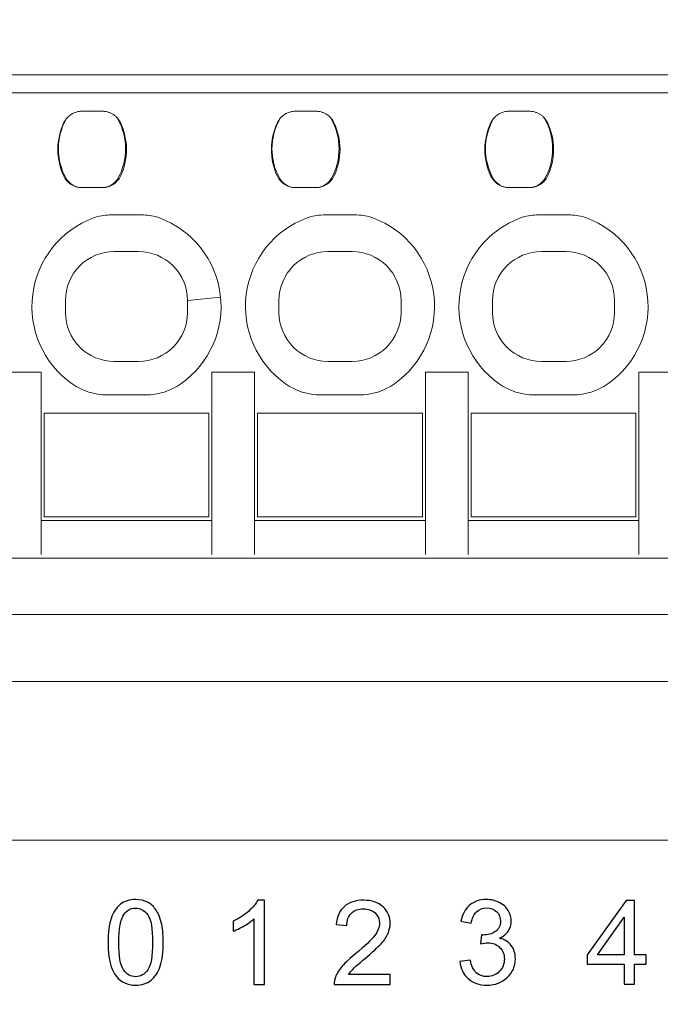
# Model space of a CAD drawing. Header units: centimetres. Extents: x -24.5 to 49.7, y -16.6 to 18.4.
# Tile 231 of 248: x 4.7 to 5.7, y 10.7 to 12.3. Entities that reach past the tile are written whole.
import ezdxf

# ---------------------------------------------------------------- set-up
doc = ezdxf.new("R2010")
doc.units = ezdxf.units.CM
doc.header["$MEASUREMENT"] = 0
doc.layers.add('layer 1', color=7, linetype='Continuous')

msp = doc.modelspace()

# ---------------------------------------------------------------- linework, layer by layer
at = {"layer": 'layer 1', "color": 1, "lineweight": 0}
msp.add_open_spline([(24.98821, 18.39808), (24.98821, 18.39808), (24.98821, -16.60193), (24.98821, -16.60193), (24.98821, -16.60193), (-24.51772, -16.60193), (-24.51772, -16.60193), (-24.51772, -16.60193), (-24.51772, 18.39808), (-24.51772, 18.39808), (-24.51772, 18.39808), (24.98821, 18.39808), (24.98821, 18.39808)], degree=3, knots=[0, 0, 0, 0, 0.25, 0.25, 0.25, 0.5, 0.5, 0.5, 0.75, 0.75, 0.75, 1, 1, 1, 1], dxfattribs=at)
at = {"layer": 'layer 1', "color": 5, "lineweight": 0}
msp.add_open_spline([(-23.26688, 17.18067), (-23.26688, 17.18067), (-23.26688, -15.60944), (-23.26688, -15.60944), (-23.26688, -15.60944), (23.98644, -15.60944), (23.98644, -15.60944)], degree=3, knots=[0, 0, 0, 0, 0.5, 0.5, 0.5, 1, 1, 1, 1], dxfattribs=at)
at = {"layer": 'layer 1', "lineweight": 9}
for points in [[(3.60451, 12.25451), (3.60451, 12.25451), (7.83451, 12.25451), (7.83451, 12.25451)], [(3.96451, 12.22451), (3.96451, 12.22451), (7.47451, 12.22451), (7.47451, 12.22451)], [(4.77063, 12.19451), (4.77063, 12.19451), (4.80547, 12.19451), (4.80547, 12.19451)], [(4.81111, 12.19398), (4.80925, 12.19433), (4.80736, 12.19451), (4.80547, 12.19451)], [(5.12063, 12.19451), (5.12063, 12.19451), (5.15547, 12.19451), (5.15547, 12.19451)], [(5.16111, 12.19398), (5.15925, 12.19433), (5.15736, 12.19451), (5.15547, 12.19451)], [(5.47063, 12.19451), (5.47063, 12.19451), (5.50547, 12.19451), (5.50547, 12.19451)], [(5.51111, 12.19398), (5.50925, 12.19433), (5.50736, 12.19451), (5.50547, 12.19451)], [(4.7419, 12.17594), (4.72871, 12.14814), (4.72871, 12.11588), (4.7419, 12.08808)], [(4.7452, 12.18087), (4.72894, 12.15103), (4.72894, 12.11499), (4.7452, 12.08515)], [(4.74654, 12.18311), (4.74469, 12.18094), (4.74312, 12.17852), (4.7419, 12.17594)], [(4.74657, 12.18313), (4.74608, 12.1824), (4.74562, 12.18164), (4.7452, 12.18087)], [(4.83081, 12.18087), (4.8299, 12.18253), (4.82884, 12.18411), (4.82763, 12.18558)], [(4.83462, 12.17594), (4.83291, 12.17954), (4.83055, 12.18279), (4.82767, 12.18554)], [(4.83081, 12.08515), (4.84707, 12.11499), (4.84707, 12.15103), (4.83081, 12.18087)], [(4.83462, 12.08808), (4.8478, 12.11588), (4.8478, 12.14814), (4.83462, 12.17594)], [(5.0919, 12.17594), (5.07871, 12.14814), (5.07871, 12.11588), (5.0919, 12.08808)], [(5.0952, 12.18087), (5.07894, 12.15103), (5.07894, 12.11499), (5.0952, 12.08515)], [(5.09654, 12.18311), (5.09469, 12.18094), (5.09312, 12.17852), (5.0919, 12.17594)], [(5.09657, 12.18313), (5.09608, 12.1824), (5.09562, 12.18164), (5.0952, 12.18087)], [(5.18081, 12.18087), (5.1799, 12.18253), (5.17884, 12.18411), (5.17763, 12.18558)], [(5.18462, 12.17594), (5.18291, 12.17954), (5.18055, 12.18279), (5.17767, 12.18554)], [(5.18081, 12.08515), (5.19707, 12.11499), (5.19707, 12.15103), (5.18081, 12.18087)], [(5.18462, 12.08808), (5.1978, 12.11588), (5.1978, 12.14814), (5.18462, 12.17594)], [(5.4419, 12.17594), (5.42871, 12.14814), (5.42871, 12.11588), (5.4419, 12.08808)], [(5.4452, 12.18087), (5.42894, 12.15103), (5.42894, 12.11499), (5.4452, 12.08515)], [(5.44654, 12.18311), (5.44469, 12.18094), (5.44312, 12.17852), (5.4419, 12.17594)], [(5.44657, 12.18313), (5.44608, 12.1824), (5.44562, 12.18164), (5.4452, 12.18087)], [(5.53081, 12.18087), (5.5299, 12.18253), (5.52884, 12.18411), (5.52763, 12.18558)], [(5.53462, 12.17594), (5.53291, 12.17954), (5.53055, 12.18279), (5.52767, 12.18554)], [(5.53081, 12.08515), (5.54707, 12.11499), (5.54707, 12.15103), (5.53081, 12.18087)], [(5.53462, 12.08808), (5.5478, 12.11588), (5.5478, 12.14814), (5.53462, 12.17594)], [(4.7361, 12.10667), (4.7365, 12.10447), (4.73697, 12.10228), (4.73752, 12.10011)], [(5.0861, 12.10667), (5.0865, 12.10447), (5.08697, 12.10228), (5.08752, 12.10011)], [(5.4361, 12.10667), (5.4365, 12.10447), (5.43697, 12.10228), (5.43752, 12.10011)], [(4.7419, 12.08808), (4.74728, 12.07674), (4.75871, 12.06951), (4.77126, 12.06951)], [(4.7452, 12.08515), (4.75045, 12.07553), (4.76052, 12.06953), (4.77148, 12.06951)], [(4.80447, 12.06951), (4.81545, 12.06951), (4.82556, 12.07551), (4.83081, 12.08515)], [(4.80525, 12.06951), (4.81781, 12.06951), (4.82924, 12.07674), (4.83462, 12.08808)], [(5.0919, 12.08808), (5.09728, 12.07674), (5.10871, 12.06951), (5.12126, 12.06951)], [(5.0952, 12.08515), (5.10045, 12.07553), (5.11052, 12.06953), (5.12148, 12.06951)], [(5.15447, 12.06951), (5.16545, 12.06951), (5.17556, 12.07551), (5.18081, 12.08515)], [(5.15525, 12.06951), (5.16781, 12.06951), (5.17924, 12.07674), (5.18462, 12.08808)], [(5.4419, 12.08808), (5.44728, 12.07674), (5.45871, 12.06951), (5.47126, 12.06951)], [(5.4452, 12.08515), (5.45045, 12.07553), (5.46052, 12.06953), (5.47148, 12.06951)], [(5.50447, 12.06951), (5.51545, 12.06951), (5.52556, 12.07551), (5.53081, 12.08515)], [(5.50525, 12.06951), (5.51781, 12.06951), (5.52924, 12.07674), (5.53462, 12.08808)], [(4.77126, 12.06951), (4.77126, 12.06951), (4.80525, 12.06951), (4.80525, 12.06951)], [(5.12126, 12.06951), (5.12126, 12.06951), (5.15525, 12.06951), (5.15525, 12.06951)], [(5.47126, 12.06951), (5.47126, 12.06951), (5.50525, 12.06951), (5.50525, 12.06951)], [(4.81667, 12.02451), (4.80776, 12.02451), (4.79892, 12.02292), (4.79057, 12.01982)], [(4.87235, 12.02451), (4.87235, 12.02451), (4.81667, 12.02451), (4.81667, 12.02451)], [(4.89845, 12.01982), (4.89009, 12.02292), (4.88126, 12.02451), (4.87235, 12.02451)], [(5.16667, 12.02451), (5.15776, 12.02451), (5.14892, 12.02292), (5.14057, 12.01982)], [(5.22235, 12.02451), (5.22235, 12.02451), (5.16667, 12.02451), (5.16667, 12.02451)], [(5.24845, 12.01982), (5.24009, 12.02292), (5.23126, 12.02451), (5.22235, 12.02451)], [(5.51667, 12.02451), (5.50776, 12.02451), (5.49892, 12.02292), (5.49057, 12.01982)], [(5.57235, 12.02451), (5.57235, 12.02451), (5.51667, 12.02451), (5.51667, 12.02451)], [(5.59845, 12.01982), (5.59009, 12.02292), (5.58126, 12.02451), (5.57235, 12.02451)], [(4.82451, 11.96451), (4.82451, 11.96451), (4.8645, 11.96451), (4.8645, 11.96451)], [(5.17451, 11.96451), (5.17451, 11.96451), (5.2145, 11.96451), (5.2145, 11.96451)], [(5.52451, 11.96451), (5.52451, 11.96451), (5.5645, 11.96451), (5.5645, 11.96451)], [(4.74451, 11.88451), (4.74451, 11.88451), (4.74451, 11.86451), (4.74451, 11.86451)], [(4.99873, 11.88993), (4.99873, 11.88993), (4.9445, 11.88451), (4.9445, 11.88451)], [(4.94451, 11.86452), (4.94451, 11.86452), (4.94451, 11.88451), (4.94451, 11.88451)], [(5.09451, 11.88451), (5.09451, 11.88451), (5.09451, 11.8645), (5.09451, 11.8645)], [(5.29451, 11.86452), (5.29451, 11.86452), (5.29451, 11.88451), (5.29451, 11.88451)], [(5.44451, 11.88451), (5.44451, 11.88451), (5.44451, 11.8645), (5.44451, 11.8645)], [(5.64451, 11.86452), (5.64451, 11.86452), (5.64451, 11.88451), (5.64451, 11.88451)], [(4.82451, 11.78451), (4.82451, 11.78451), (4.8645, 11.78451), (4.8645, 11.78451)], [(5.17451, 11.78451), (5.17451, 11.78451), (5.2145, 11.78451), (5.2145, 11.78451)], [(5.52452, 11.78451), (5.52452, 11.78451), (5.5645, 11.78451), (5.5645, 11.78451)], [(4.70451, 11.76701), (4.70451, 11.76701), (4.63451, 11.76701), (4.63451, 11.76701)], [(4.70451, 11.46814), (4.70451, 11.46814), (4.70451, 11.76701), (4.70451, 11.76701)], [(4.98451, 11.76701), (4.98451, 11.76701), (4.98451, 11.46814), (4.98451, 11.46814)], [(5.05451, 11.76701), (5.05451, 11.76701), (4.98451, 11.76701), (4.98451, 11.76701)], [(5.05451, 11.46814), (5.05451, 11.46814), (5.05451, 11.76701), (5.05451, 11.76701)], [(5.33451, 11.46814), (5.33451, 11.46814), (5.33451, 11.76701), (5.33451, 11.76701)], [(5.33451, 11.76701), (5.33451, 11.76701), (5.40451, 11.76701), (5.40451, 11.76701)], [(5.40451, 11.46814), (5.40451, 11.46814), (5.40451, 11.76701), (5.40451, 11.76701)], [(5.68451, 11.76701), (5.68451, 11.76701), (5.68451, 11.46814), (5.68451, 11.46814)], [(5.68451, 11.76701), (5.68451, 11.76701), (5.75451, 11.76701), (5.75451, 11.76701)], [(4.75539, 11.74769), (4.77223, 11.73586), (4.79231, 11.72951), (4.81288, 11.72951)], [(4.87613, 11.72951), (4.89671, 11.72951), (4.91679, 11.73586), (4.93363, 11.74769)], [(5.10539, 11.74769), (5.12223, 11.73586), (5.14231, 11.72951), (5.16288, 11.72951)], [(5.22613, 11.72951), (5.24671, 11.72951), (5.26679, 11.73586), (5.28363, 11.74769)], [(5.45539, 11.74769), (5.47223, 11.73586), (5.49231, 11.72951), (5.51288, 11.72951)], [(5.57613, 11.72951), (5.59671, 11.72951), (5.61679, 11.73586), (5.63363, 11.74769)], [(4.81288, 11.72951), (4.81288, 11.72951), (4.87613, 11.72951), (4.87613, 11.72951)], [(5.16288, 11.72951), (5.16288, 11.72951), (5.22613, 11.72951), (5.22613, 11.72951)], [(5.51288, 11.72951), (5.51288, 11.72951), (5.57613, 11.72951), (5.57613, 11.72951)], [(4.70951, 11.69951), (4.70951, 11.69951), (4.70951, 11.52951), (4.70951, 11.52951)], [(4.70951, 11.69951), (4.70951, 11.69951), (4.97951, 11.69951), (4.97951, 11.69951)], [(4.97951, 11.52951), (4.97951, 11.52951), (4.97951, 11.69951), (4.97951, 11.69951)], [(5.05951, 11.69951), (5.05951, 11.69951), (5.05951, 11.52951), (5.05951, 11.52951)], [(5.05951, 11.69951), (5.05951, 11.69951), (5.32951, 11.69951), (5.32951, 11.69951)], [(5.32951, 11.52951), (5.32951, 11.52951), (5.32951, 11.69951), (5.32951, 11.69951)], [(5.40951, 11.69951), (5.40951, 11.69951), (5.40951, 11.52951), (5.40951, 11.52951)], [(5.40951, 11.69951), (5.40951, 11.69951), (5.67951, 11.69951), (5.67951, 11.69951)], [(5.67951, 11.52951), (5.67951, 11.52951), (5.67951, 11.69951), (5.67951, 11.69951)], [(4.97951, 11.52951), (4.97951, 11.52951), (4.70951, 11.52951), (4.70951, 11.52951)], [(5.32951, 11.52951), (5.32951, 11.52951), (5.05951, 11.52951), (5.05951, 11.52951)], [(5.67951, 11.52951), (5.67951, 11.52951), (5.40951, 11.52951), (5.40951, 11.52951)], [(4.70451, 11.52351), (4.70451, 11.52351), (4.98451, 11.52351), (4.98451, 11.52351)], [(5.05451, 11.52351), (5.05451, 11.52351), (5.33451, 11.52351), (5.33451, 11.52351)], [(5.40451, 11.52351), (5.40451, 11.52351), (5.68451, 11.52351), (5.68451, 11.52351)], [(3.95451, 11.46201), (3.95451, 11.46201), (7.48451, 11.46201), (7.48451, 11.46201)], [(7.47451, 11.36951), (7.47451, 11.36951), (3.96451, 11.36951), (3.96451, 11.36951)], [(-0.12049, 11.25951), (-0.12049, 11.25951), (11.51951, 11.25951), (11.51951, 11.25951)]]:
    msp.add_open_spline(points, degree=3, dxfattribs=at)
for points, knots in [([(4.74657, 12.18309), (4.74796, 12.1849), (4.74967, 12.18646), (4.7515, 12.18785), (4.75333, 12.18924), (4.75529, 12.19045), (4.75736, 12.19144), (4.75942, 12.19244), (4.76158, 12.19323), (4.76381, 12.19375), (4.76604, 12.19427), (4.76834, 12.19452), (4.77063, 12.19451)], [0, 0, 0, 0, 0.25, 0.25, 0.25, 0.5, 0.5, 0.5, 0.75, 0.75, 0.75, 1, 1, 1, 1]), ([(4.81111, 12.19398), (4.81265, 12.19368), (4.81417, 12.19329), (4.81566, 12.19278), (4.81714, 12.19227), (4.81858, 12.19164), (4.81998, 12.19093), (4.82137, 12.19021), (4.82272, 12.1894), (4.82403, 12.18852), (4.82533, 12.18764), (4.82659, 12.18668), (4.82767, 12.18554)], [0, 0, 0, 0, 0.25, 0.25, 0.25, 0.5, 0.5, 0.5, 0.75, 0.75, 0.75, 1, 1, 1, 1]), ([(5.09657, 12.18309), (5.09796, 12.1849), (5.09967, 12.18646), (5.1015, 12.18785), (5.10333, 12.18924), (5.10529, 12.19045), (5.10736, 12.19144), (5.10942, 12.19244), (5.11158, 12.19323), (5.11381, 12.19375), (5.11604, 12.19427), (5.11834, 12.19452), (5.12063, 12.19451)], [0, 0, 0, 0, 0.25, 0.25, 0.25, 0.5, 0.5, 0.5, 0.75, 0.75, 0.75, 1, 1, 1, 1]), ([(5.16111, 12.19398), (5.16265, 12.19368), (5.16417, 12.19329), (5.16566, 12.19278), (5.16714, 12.19227), (5.16858, 12.19164), (5.16998, 12.19093), (5.17137, 12.19021), (5.17272, 12.1894), (5.17403, 12.18852), (5.17533, 12.18764), (5.17659, 12.18668), (5.17767, 12.18554)], [0, 0, 0, 0, 0.25, 0.25, 0.25, 0.5, 0.5, 0.5, 0.75, 0.75, 0.75, 1, 1, 1, 1]), ([(5.44657, 12.18309), (5.44796, 12.1849), (5.44967, 12.18646), (5.4515, 12.18785), (5.45333, 12.18924), (5.45529, 12.19045), (5.45736, 12.19144), (5.45942, 12.19244), (5.46158, 12.19323), (5.46381, 12.19375), (5.46604, 12.19427), (5.46834, 12.19452), (5.47063, 12.19451)], [0, 0, 0, 0, 0.25, 0.25, 0.25, 0.5, 0.5, 0.5, 0.75, 0.75, 0.75, 1, 1, 1, 1]), ([(5.51111, 12.19398), (5.51265, 12.19368), (5.51417, 12.19329), (5.51566, 12.19278), (5.51714, 12.19227), (5.51858, 12.19164), (5.51998, 12.19093), (5.52137, 12.19021), (5.52272, 12.1894), (5.52403, 12.18852), (5.52533, 12.18764), (5.52659, 12.18668), (5.52767, 12.18554)], [0, 0, 0, 0, 0.25, 0.25, 0.25, 0.5, 0.5, 0.5, 0.75, 0.75, 0.75, 1, 1, 1, 1]), ([(4.79057, 12.01982), (4.73659, 11.99979), (4.69817, 11.95148), (4.69079, 11.89438), (4.6834, 11.83728), (4.70828, 11.7808), (4.75539, 11.74769)], [0, 0, 0, 0, 0.5, 0.5, 0.5, 1, 1, 1, 1]), ([(4.93363, 11.74769), (4.98073, 11.7808), (5.00561, 11.83728), (4.99823, 11.89438), (4.99085, 11.95148), (4.95242, 11.99979), (4.89845, 12.01982)], [0, 0, 0, 0, 0.5, 0.5, 0.5, 1, 1, 1, 1]), ([(5.14057, 12.01982), (5.08659, 11.99979), (5.04817, 11.95148), (5.04079, 11.89438), (5.0334, 11.83728), (5.05828, 11.7808), (5.10539, 11.74769)], [0, 0, 0, 0, 0.5, 0.5, 0.5, 1, 1, 1, 1]), ([(5.28363, 11.74769), (5.33073, 11.7808), (5.35561, 11.83728), (5.34823, 11.89438), (5.34085, 11.95148), (5.30242, 11.99979), (5.24845, 12.01982)], [0, 0, 0, 0, 0.5, 0.5, 0.5, 1, 1, 1, 1]), ([(5.49057, 12.01982), (5.43659, 11.99979), (5.39817, 11.95148), (5.39079, 11.89438), (5.3834, 11.83728), (5.40828, 11.7808), (5.45539, 11.74769)], [0, 0, 0, 0, 0.5, 0.5, 0.5, 1, 1, 1, 1]), ([(5.63363, 11.74769), (5.68073, 11.7808), (5.70561, 11.83728), (5.69823, 11.89438), (5.69085, 11.95148), (5.65242, 11.99979), (5.59845, 12.01982)], [0, 0, 0, 0, 0.5, 0.5, 0.5, 1, 1, 1, 1]), ([(4.82451, 11.96451), (4.80329, 11.96451), (4.78294, 11.95608), (4.76794, 11.94108), (4.75294, 11.92607), (4.74451, 11.90573), (4.74451, 11.88451)], [0, 0, 0, 0, 0.5, 0.5, 0.5, 1, 1, 1, 1]), ([(4.94451, 11.88451), (4.94451, 11.90573), (4.93608, 11.92608), (4.92107, 11.94108), (4.90607, 11.95608), (4.88572, 11.96451), (4.8645, 11.96451)], [0, 0, 0, 0, 0.5, 0.5, 0.5, 1, 1, 1, 1]), ([(5.17451, 11.96451), (5.15329, 11.96451), (5.13294, 11.95608), (5.11794, 11.94108), (5.10294, 11.92607), (5.09451, 11.90573), (5.09451, 11.88451)], [0, 0, 0, 0, 0.5, 0.5, 0.5, 1, 1, 1, 1]), ([(5.29451, 11.88451), (5.29451, 11.90573), (5.28608, 11.92608), (5.27107, 11.94108), (5.25607, 11.95608), (5.23572, 11.96451), (5.2145, 11.96451)], [0, 0, 0, 0, 0.5, 0.5, 0.5, 1, 1, 1, 1]), ([(5.52451, 11.96451), (5.50329, 11.96451), (5.48294, 11.95608), (5.46794, 11.94108), (5.45294, 11.92608), (5.44451, 11.90573), (5.44451, 11.88451)], [0, 0, 0, 0, 0.5, 0.5, 0.5, 1, 1, 1, 1]), ([(5.64451, 11.88451), (5.64451, 11.90573), (5.63608, 11.92608), (5.62107, 11.94108), (5.60607, 11.95608), (5.58572, 11.96451), (5.5645, 11.96451)], [0, 0, 0, 0, 0.5, 0.5, 0.5, 1, 1, 1, 1]), ([(4.74452, 11.86451), (4.74451, 11.84329), (4.75294, 11.82294), (4.76794, 11.80794), (4.78295, 11.79294), (4.80329, 11.78451), (4.82451, 11.78451)], [0, 0, 0, 0, 0.5, 0.5, 0.5, 1, 1, 1, 1]), ([(4.8645, 11.78451), (4.88572, 11.78451), (4.90607, 11.79294), (4.92108, 11.80794), (4.93608, 11.82295), (4.94451, 11.8433), (4.94451, 11.86452)], [0, 0, 0, 0, 0.5, 0.5, 0.5, 1, 1, 1, 1]), ([(5.09452, 11.8645), (5.09451, 11.84329), (5.10294, 11.82294), (5.11794, 11.80794), (5.13295, 11.79294), (5.15329, 11.78451), (5.17451, 11.78451)], [0, 0, 0, 0, 0.5, 0.5, 0.5, 1, 1, 1, 1]), ([(5.2145, 11.78451), (5.23572, 11.78451), (5.25607, 11.79294), (5.27108, 11.80794), (5.28608, 11.82295), (5.29451, 11.8433), (5.29451, 11.86452)], [0, 0, 0, 0, 0.5, 0.5, 0.5, 1, 1, 1, 1]), ([(5.44452, 11.8645), (5.44451, 11.84328), (5.45294, 11.82293), (5.46795, 11.80793), (5.48295, 11.79293), (5.5033, 11.7845), (5.52452, 11.78451)], [0, 0, 0, 0, 0.5, 0.5, 0.5, 1, 1, 1, 1]), ([(5.5645, 11.78451), (5.58572, 11.78451), (5.60607, 11.79294), (5.62108, 11.80794), (5.63608, 11.82295), (5.64451, 11.8433), (5.64451, 11.86452)], [0, 0, 0, 0, 0.5, 0.5, 0.5, 1, 1, 1, 1])]:
    msp.add_open_spline(points, degree=3, knots=knots, dxfattribs=at)
at = {"layer": 'layer 1', "color": 250, "lineweight": 9}
msp.add_open_spline([(4.11615, 10.99975), (4.11615, 10.99975), (7.11615, 10.99975), (7.11615, 10.99975)], degree=3, dxfattribs=at)
at = {"layer": 'layer 1', "color": 251}
for points, knots in [([(4.81432, 10.83205), (4.81432, 10.84827), (4.816, 10.86139), (4.81937, 10.87131), (4.82277, 10.88126), (4.82777, 10.88891), (4.83444, 10.89425), (4.84108, 10.89959), (4.84945, 10.90225), (4.85954, 10.90225), (4.86698, 10.90225), (4.87352, 10.90078), (4.87918, 10.8978), (4.88481, 10.89483), (4.88947, 10.89054), (4.89309, 10.88494), (4.89671, 10.87937), (4.89956, 10.87256), (4.90163, 10.86452), (4.90373, 10.85649), (4.90476, 10.84565), (4.90476, 10.83205), (4.90476, 10.81592), (4.90308, 10.80286), (4.89975, 10.79294), (4.89642, 10.78299), (4.89141, 10.77535), (4.88474, 10.76997), (4.8781, 10.76459), (4.86969, 10.76191), (4.85954, 10.76191), (4.84618, 10.76191), (4.83567, 10.76661), (4.82803, 10.77605), (4.81889, 10.78757), (4.81432, 10.80622), (4.81432, 10.83205)], [0, 0, 0, 0, 0.0833333, 0.0833333, 0.0833333, 0.1666667, 0.1666667, 0.1666667, 0.25, 0.25, 0.25, 0.3333333, 0.3333333, 0.3333333, 0.4166667, 0.4166667, 0.4166667, 0.5, 0.5, 0.5, 0.5833333, 0.5833333, 0.5833333, 0.6666667, 0.6666667, 0.6666667, 0.75, 0.75, 0.75, 0.8333333, 0.8333333, 0.8333333, 0.9166667, 0.9166667, 0.9166667, 1, 1, 1, 1]), ([(5.07057, 10.76307), (5.07057, 10.76307), (5.05349, 10.76307), (5.05349, 10.76307), (5.05349, 10.76307), (5.05349, 10.87065), (5.05349, 10.87065), (5.04938, 10.86674), (5.04398, 10.86287), (5.03732, 10.859), (5.03064, 10.85513), (5.02463, 10.85222), (5.01932, 10.8503), (5.01932, 10.8503), (5.01932, 10.86662), (5.01932, 10.86662), (5.02887, 10.87103), (5.03722, 10.87641), (5.04436, 10.88274), (5.05151, 10.88905), (5.05659, 10.89516), (5.05957, 10.90111), (5.05957, 10.90111), (5.07057, 10.90111), (5.07057, 10.90111), (5.07057, 10.90111), (5.07057, 10.76307), (5.07057, 10.76307)], [0, 0, 0, 0, 0.1111111, 0.1111111, 0.1111111, 0.2222222, 0.2222222, 0.2222222, 0.3333333, 0.3333333, 0.3333333, 0.4444444, 0.4444444, 0.4444444, 0.5555556, 0.5555556, 0.5555556, 0.6666667, 0.6666667, 0.6666667, 0.7777778, 0.7777778, 0.7777778, 0.8888889, 0.8888889, 0.8888889, 1, 1, 1, 1]), ([(5.27688, 10.7792), (5.27688, 10.7792), (5.27688, 10.76307), (5.27688, 10.76307), (5.27688, 10.76307), (5.18489, 10.76307), (5.18489, 10.76307), (5.18476, 10.76713), (5.18543, 10.77104), (5.18689, 10.77481), (5.18926, 10.78099), (5.19304, 10.7871), (5.19824, 10.79308), (5.20345, 10.79907), (5.21089, 10.80598), (5.22056, 10.81382), (5.23561, 10.82607), (5.24583, 10.83577), (5.25116, 10.84294), (5.25653, 10.85011), (5.25922, 10.85689), (5.25922, 10.86329), (5.25922, 10.86998), (5.25679, 10.87561), (5.25194, 10.88022), (5.24709, 10.88479), (5.24075, 10.8871), (5.23296, 10.8871), (5.22471, 10.8871), (5.21811, 10.88466), (5.21315, 10.8798), (5.20821, 10.87497), (5.20571, 10.86825), (5.20565, 10.85964), (5.20565, 10.85964), (5.18818, 10.86137), (5.18818, 10.86137), (5.18939, 10.8743), (5.19392, 10.88415), (5.20174, 10.89094), (5.2096, 10.89772), (5.22011, 10.90111), (5.23334, 10.90111), (5.24667, 10.90111), (5.25725, 10.89746), (5.26501, 10.89014), (5.27281, 10.88281), (5.27669, 10.87372), (5.27669, 10.8629), (5.27669, 10.8574), (5.27556, 10.85199), (5.27326, 10.84668), (5.271, 10.84134), (5.26721, 10.83574), (5.26194, 10.82985), (5.25663, 10.82399), (5.24787, 10.8159), (5.23564, 10.80566), (5.22539, 10.79715), (5.21878, 10.79139), (5.21587, 10.78835), (5.21296, 10.78531), (5.21057, 10.78227), (5.20867, 10.7792), (5.20867, 10.7792), (5.27688, 10.7792), (5.27688, 10.7792)], [0, 0, 0, 0, 0.0454545, 0.0454545, 0.0454545, 0.0909091, 0.0909091, 0.0909091, 0.1363636, 0.1363636, 0.1363636, 0.1818182, 0.1818182, 0.1818182, 0.2272727, 0.2272727, 0.2272727, 0.2727273, 0.2727273, 0.2727273, 0.3181818, 0.3181818, 0.3181818, 0.3636364, 0.3636364, 0.3636364, 0.4090909, 0.4090909, 0.4090909, 0.4545455, 0.4545455, 0.4545455, 0.5, 0.5, 0.5, 0.5454545, 0.5454545, 0.5454545, 0.5909091, 0.5909091, 0.5909091, 0.6363636, 0.6363636, 0.6363636, 0.6818182, 0.6818182, 0.6818182, 0.7272727, 0.7272727, 0.7272727, 0.7727273, 0.7727273, 0.7727273, 0.8181818, 0.8181818, 0.8181818, 0.8636364, 0.8636364, 0.8636364, 0.9090909, 0.9090909, 0.9090909, 0.9545455, 0.9545455, 0.9545455, 1, 1, 1, 1]), ([(5.39091, 10.80069), (5.39091, 10.80069), (5.40799, 10.80299), (5.40799, 10.80299), (5.40996, 10.79339), (5.41326, 10.78648), (5.41795, 10.78226), (5.42264, 10.77803), (5.4284, 10.77592), (5.43523, 10.77592), (5.44331, 10.77592), (5.45014, 10.77867), (5.45564, 10.78418), (5.46114, 10.78968), (5.46389, 10.7965), (5.46389, 10.80462), (5.46389, 10.81237), (5.46133, 10.81877), (5.45619, 10.82382), (5.45108, 10.82885), (5.44458, 10.83137), (5.43665, 10.83137), (5.43342, 10.83137), (5.4294, 10.83073), (5.42458, 10.82949), (5.42458, 10.82949), (5.42649, 10.84427), (5.42649, 10.84427), (5.42763, 10.84414), (5.42857, 10.84408), (5.42924, 10.84408), (5.43655, 10.84408), (5.44309, 10.84597), (5.44895, 10.84971), (5.45477, 10.85345), (5.45768, 10.85921), (5.45768, 10.86699), (5.45768, 10.87316), (5.45555, 10.87828), (5.4513, 10.88235), (5.44707, 10.88641), (5.4416, 10.88843), (5.4349, 10.88843), (5.42824, 10.88843), (5.42271, 10.88635), (5.41827, 10.88219), (5.41385, 10.87803), (5.411, 10.87179), (5.40974, 10.86347), (5.40974, 10.86347), (5.39266, 10.86654), (5.39266, 10.86654), (5.39476, 10.87787), (5.39948, 10.88667), (5.40689, 10.89291), (5.41427, 10.89915), (5.42349, 10.90225), (5.43449, 10.90225), (5.44205, 10.90225), (5.44904, 10.90065), (5.45542, 10.89742), (5.46181, 10.89422), (5.46671, 10.88984), (5.47006, 10.8843), (5.47346, 10.87873), (5.47515, 10.87284), (5.47515, 10.8666), (5.47515, 10.86068), (5.47353, 10.85531), (5.47033, 10.85045), (5.46709, 10.84558), (5.4623, 10.84171), (5.45599, 10.83883), (5.46421, 10.83697), (5.47059, 10.83307), (5.47515, 10.82715), (5.47968, 10.82126), (5.48194, 10.81384), (5.48194, 10.80498), (5.48194, 10.79298), (5.4775, 10.78277), (5.46868, 10.77442), (5.45981, 10.76607), (5.44862, 10.76191), (5.4351, 10.76191), (5.4229, 10.76191), (5.41277, 10.76552), (5.40473, 10.77272), (5.39664, 10.77992), (5.39204, 10.78923), (5.39091, 10.80069)], [0, 0, 0, 0, 0.0333333, 0.0333333, 0.0333333, 0.0666667, 0.0666667, 0.0666667, 0.1, 0.1, 0.1, 0.1333333, 0.1333333, 0.1333333, 0.1666667, 0.1666667, 0.1666667, 0.2, 0.2, 0.2, 0.2333333, 0.2333333, 0.2333333, 0.2666667, 0.2666667, 0.2666667, 0.3, 0.3, 0.3, 0.3333333, 0.3333333, 0.3333333, 0.3666667, 0.3666667, 0.3666667, 0.4, 0.4, 0.4, 0.4333333, 0.4333333, 0.4333333, 0.4666667, 0.4666667, 0.4666667, 0.5, 0.5, 0.5, 0.5333333, 0.5333333, 0.5333333, 0.5666667, 0.5666667, 0.5666667, 0.6, 0.6, 0.6, 0.6333333, 0.6333333, 0.6333333, 0.6666667, 0.6666667, 0.6666667, 0.7, 0.7, 0.7, 0.7333333, 0.7333333, 0.7333333, 0.7666667, 0.7666667, 0.7666667, 0.8, 0.8, 0.8, 0.8333333, 0.8333333, 0.8333333, 0.8666667, 0.8666667, 0.8666667, 0.9, 0.9, 0.9, 0.9333333, 0.9333333, 0.9333333, 0.9666667, 0.9666667, 0.9666667, 1, 1, 1, 1]), ([(5.66026, 10.76335), (5.66026, 10.76335), (5.66026, 10.79618), (5.66026, 10.79618), (5.66026, 10.79618), (5.5999, 10.79618), (5.5999, 10.79618), (5.5999, 10.79618), (5.5999, 10.81173), (5.5999, 10.81173), (5.5999, 10.81173), (5.66336, 10.90081), (5.66336, 10.90081), (5.66336, 10.90081), (5.67734, 10.90081), (5.67734, 10.90081), (5.67734, 10.90081), (5.67734, 10.81173), (5.67734, 10.81173), (5.67734, 10.81173), (5.69616, 10.81173), (5.69616, 10.81173), (5.69616, 10.81173), (5.69616, 10.79618), (5.69616, 10.79618), (5.69616, 10.79618), (5.67734, 10.79618), (5.67734, 10.79618), (5.67734, 10.79618), (5.67734, 10.76335), (5.67734, 10.76335), (5.67734, 10.76335), (5.66026, 10.76335), (5.66026, 10.76335)], [0, 0, 0, 0, 0.0909091, 0.0909091, 0.0909091, 0.1818182, 0.1818182, 0.1818182, 0.2727273, 0.2727273, 0.2727273, 0.3636364, 0.3636364, 0.3636364, 0.4545455, 0.4545455, 0.4545455, 0.5454545, 0.5454545, 0.5454545, 0.6363636, 0.6363636, 0.6363636, 0.7272727, 0.7272727, 0.7272727, 0.8181818, 0.8181818, 0.8181818, 0.9090909, 0.9090909, 0.9090909, 1, 1, 1, 1]), ([(4.83178, 10.83198), (4.83178, 10.80936), (4.83444, 10.79432), (4.83978, 10.7869), (4.84512, 10.77944), (4.85171, 10.77573), (4.85954, 10.77573), (4.86737, 10.77573), (4.87397, 10.77947), (4.87931, 10.78693), (4.88465, 10.79442), (4.88729, 10.80942), (4.88729, 10.83198), (4.88729, 10.85461), (4.88465, 10.86964), (4.87931, 10.87707), (4.874, 10.88452), (4.86734, 10.88824), (4.85935, 10.88824), (4.85152, 10.88824), (4.84524, 10.88494), (4.84055, 10.87838), (4.8347, 10.87003), (4.83178, 10.85454), (4.83178, 10.83198)], [0, 0, 0, 0, 0.125, 0.125, 0.125, 0.25, 0.25, 0.25, 0.375, 0.375, 0.375, 0.5, 0.5, 0.5, 0.625, 0.625, 0.625, 0.75, 0.75, 0.75, 0.875, 0.875, 0.875, 1, 1, 1, 1]), ([(5.66026, 10.81173), (5.66026, 10.81173), (5.66026, 10.87358), (5.66026, 10.87358), (5.66026, 10.87358), (5.61669, 10.81173), (5.61669, 10.81173), (5.61669, 10.81173), (5.66026, 10.81173), (5.66026, 10.81173)], [0, 0, 0, 0, 0.3333333, 0.3333333, 0.3333333, 0.6666667, 0.6666667, 0.6666667, 1, 1, 1, 1])]:
    msp.add_open_spline(points, degree=3, knots=knots, dxfattribs=at)

doc.saveas('drawing.dxf')
